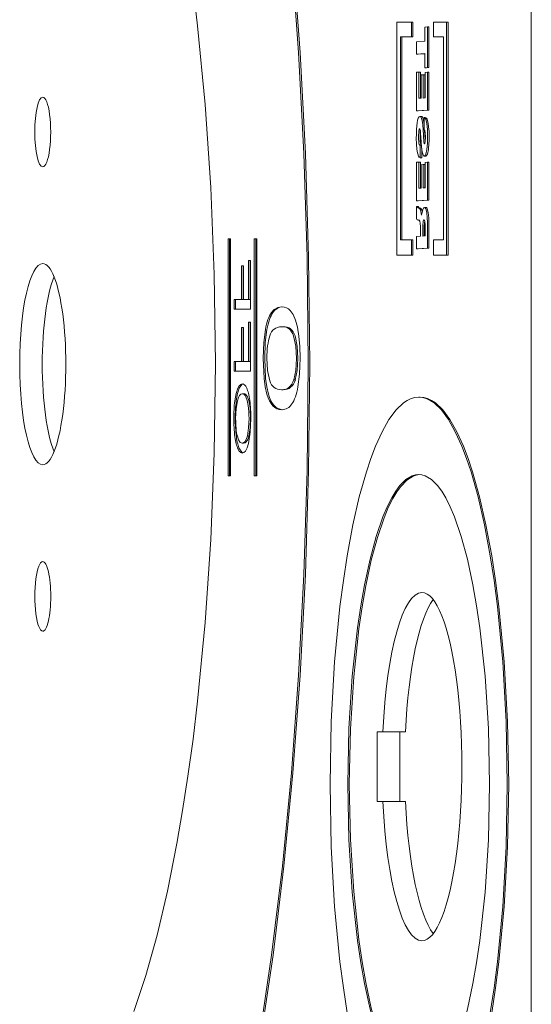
# Model space of a CAD drawing. Header units: millimetres. Extents: x 11681 to 15516, y 25095 to 29743.
# Tile 56 of 96: x 12890.82 to 12894.12, y 27871.45 to 27877.81. Entities that reach past the tile are written whole.
import ezdxf

# ---------------------------------------------------------------- set-up
doc = ezdxf.new("R2010")
doc.units = ezdxf.units.MM
doc.layers.add('00 - nowa technologia myjni_Nr_pióra__95', color=7, linetype='Continuous', lineweight=20, true_color=0x7c7c7c)
doc.layers.add('XREF', color=8, linetype='Continuous', lineweight=9)

# ---------------------------------------------------------------- blocks, each defined once
blk = doc.blocks.new('parter 2025.10.15')
at = {"layer": '00 - nowa technologia myjni_Nr_pióra__95', "color": 8, "linetype": 'Continuous', "lineweight": 5}
for p, q in [((611.7822, 2542.286), (611.7822, 2467.2695)), ((610.9131, 2487.0125), (610.9131, 2485.508)), ((611.0069, 2487.0125), (610.9131, 2487.0125)), ((611.0167, 2487.0125), (611.0069, 2487.0125)), ((611.0069, 2486.9185), (611.0069, 2487.0125)), ((611.0167, 2486.9185), (611.0167, 2487.0125)), ((611.1108, 2486.982), (611.0949, 2486.9808)), ((611.0949, 2486.9808), (611.0949, 2486.8892)), ((611.1204, 2486.982), (611.1108, 2486.982)), ((611.1108, 2486.7189), (611.1108, 2486.982)), ((611.1204, 2486.7189), (611.1204, 2486.982)), ((611.1502, 2487.0125), (611.1502, 2486.9185)), ((611.235, 2487.0125), (611.1502, 2487.0125)), ((611.2446, 2487.0125), (611.235, 2487.0125)), ((611.235, 2485.508), (611.235, 2487.0125)), ((611.2446, 2485.508), (611.2446, 2487.0125)), ((610.9369, 2486.9185), (611.0069, 2486.9185)), ((610.9369, 2485.6059), (610.9369, 2486.9185)), ((610.9465, 2485.6059), (610.9465, 2486.9185)), ((611.0167, 2486.9185), (611.0069, 2486.9185)), ((611.1502, 2486.9185), (611.2137, 2486.9185)), ((611.2137, 2486.9185), (611.2137, 2485.6059)), ((611.0949, 2486.8892), (611.0405, 2486.8862)), ((611.0405, 2486.8862), (611.0405, 2486.8062)), ((611.0405, 2486.8062), (611.0949, 2486.8092)), ((611.0502, 2486.8062), (611.0405, 2486.8062)), ((611.0502, 2486.8062), (611.0949, 2486.8086)), ((611.0949, 2486.8092), (611.0949, 2486.7177)), ((611.0949, 2486.7177), (611.1108, 2486.7189)), ((611.1047, 2486.7177), (611.0949, 2486.7177)), ((611.1047, 2486.7177), (611.1204, 2486.7189)), ((611.1204, 2486.7189), (611.1108, 2486.7189)), ((611.0562, 2486.6896), (611.0405, 2486.689)), ((611.0405, 2486.689), (611.0405, 2486.44)), ((611.066, 2486.6896), (611.0562, 2486.6896)), ((611.0562, 2486.5209), (611.0562, 2486.6896)), ((611.066, 2486.5209), (611.066, 2486.6896)), ((611.0838, 2486.6728), (611.0696, 2486.6719)), ((611.0696, 2486.6719), (611.0696, 2486.5218)), ((611.0936, 2486.6728), (611.0838, 2486.6728)), ((611.0838, 2486.5224), (611.0838, 2486.6728)), ((611.0936, 2486.5224), (611.0936, 2486.6728)), ((611.1108, 2486.6887), (611.096, 2486.6878)), ((611.096, 2486.6878), (611.096, 2486.523)), ((611.1204, 2486.6887), (611.1108, 2486.6887)), ((611.1108, 2486.4443), (611.1108, 2486.6887)), ((611.1204, 2486.4443), (611.1204, 2486.6887)), ((611.0696, 2486.5218), (611.0562, 2486.5209)), ((611.096, 2486.523), (611.0838, 2486.5224)), ((611.0405, 2486.44), (611.1108, 2486.4443)), ((611.0502, 2486.44), (611.0405, 2486.44)), ((611.0502, 2486.44), (611.1204, 2486.4443)), ((611.0631, 2486.404), (611.0624, 2486.404)), ((611.0728, 2486.404), (611.0631, 2486.404)), ((611.0992, 2486.3957), (611.0896, 2486.3957)), ((611.0896, 2486.3957), (611.0896, 2486.3158)), ((611.1204, 2486.4443), (611.1108, 2486.4443)), ((611.0907, 2486.3158), (611.0896, 2486.3158)), ((611.0896, 2486.3158), (611.0902, 2486.3158)), ((611.0943, 2486.2837), (611.0927, 2486.3136)), ((611.0721, 2486.2172), (611.0641, 2486.2172)), ((611.0641, 2486.1372), (611.0641, 2486.2172)), ((611.0739, 2486.1372), (611.0641, 2486.1372)), ((611.0739, 2486.1372), (611.0739, 2486.1983)), ((611.0904, 2486.1476), (611.0908, 2486.1476)), ((611.1001, 2486.1476), (611.0904, 2486.1476)), ((611.1006, 2486.1476), (611.0908, 2486.1476)), ((611.1001, 2486.1476), (611.1006, 2486.1476)), ((611.0562, 2486.1086), (611.0405, 2486.108)), ((611.0405, 2486.108), (611.0405, 2485.8589)), ((611.066, 2486.1086), (611.0562, 2486.1086)), ((611.0562, 2485.9398), (611.0562, 2486.1086)), ((611.066, 2485.9398), (611.066, 2486.1086)), ((611.0838, 2486.0921), (611.0696, 2486.0909)), ((611.0696, 2486.0909), (611.0696, 2485.9407)), ((611.0936, 2486.0921), (611.0838, 2486.0921)), ((611.0838, 2485.9416), (611.0838, 2486.0921)), ((611.0936, 2485.9416), (611.0936, 2486.0921)), ((611.1108, 2486.1076), (611.096, 2486.1067)), ((611.096, 2486.1067), (611.096, 2485.9419)), ((611.1204, 2486.1076), (611.1108, 2486.1076)), ((611.1108, 2485.8632), (611.1108, 2486.1076)), ((611.1204, 2485.8632), (611.1204, 2486.1076)), ((611.0696, 2485.9407), (611.0562, 2485.9398)), ((611.096, 2485.9419), (611.0838, 2485.9416)), ((611.0405, 2485.8589), (611.1108, 2485.8632)), ((611.0502, 2485.8589), (611.0405, 2485.8589)), ((611.0502, 2485.822), (611.0405, 2485.822)), ((611.0405, 2485.822), (611.0405, 2485.743)), ((611.0502, 2485.8589), (611.1204, 2485.8632)), ((611.1204, 2485.8632), (611.1108, 2485.8632)), ((611.0563, 2485.8101), (611.053, 2485.8107)), ((611.0661, 2485.8101), (611.0627, 2485.8107)), ((611.0733, 2485.7662), (611.0731, 2485.7662)), ((611.0803, 2485.8031), (611.0733, 2485.7662)), ((611.0914, 2485.8156), (611.091, 2485.8156)), ((611.1012, 2485.8156), (611.0914, 2485.8156)), ((611.0661, 2485.6908), (611.0661, 2485.63)), ((611.0803, 2485.631), (611.0803, 2485.6978)), ((611.0899, 2485.6978), (611.0931, 2485.7295)), ((611.0899, 2485.631), (611.0899, 2485.6978)), ((611.096, 2485.6954), (611.096, 2485.6319)), ((611.1108, 2485.5528), (611.1108, 2485.7094)), ((611.1204, 2485.5528), (611.1204, 2485.7094)), ((611.0661, 2485.63), (611.0405, 2485.6288)), ((611.0405, 2485.6288), (611.0405, 2485.5489)), ((611.096, 2485.6319), (611.0803, 2485.631)), ((609.8393, 2485.6133), (609.8228, 2485.6133)), ((609.8228, 2485.6133), (609.8228, 2484.0816)), ((609.8324, 2485.6133), (609.8324, 2484.0816)), ((609.8393, 2484.0816), (609.8393, 2485.6133)), ((610.0079, 2485.6133), (609.9913, 2485.6133)), ((609.9913, 2485.6133), (609.9913, 2484.0816)), ((610.001, 2485.6133), (610.001, 2484.0816)), ((610.0079, 2484.0816), (610.0079, 2485.6133)), ((611.0069, 2485.6059), (610.9369, 2485.6059)), ((611.0167, 2485.6059), (611.0069, 2485.6059)), ((611.0069, 2485.508), (611.0069, 2485.6059)), ((611.0167, 2485.508), (611.0167, 2485.6059)), ((611.1502, 2485.6059), (611.1502, 2485.508)), ((611.2137, 2485.6059), (611.1502, 2485.6059)), ((610.9131, 2485.508), (611.0069, 2485.508)), ((611.0167, 2485.508), (611.0069, 2485.508)), ((611.0405, 2485.5489), (611.1108, 2485.5528)), ((611.0502, 2485.5489), (611.0405, 2485.5489)), ((611.0502, 2485.5489), (611.1204, 2485.5528)), ((611.1204, 2485.5528), (611.1108, 2485.5528)), ((611.1502, 2485.508), (611.235, 2485.508)), ((611.2446, 2485.508), (611.235, 2485.508)), ((609.9223, 2485.439), (609.9096, 2485.439)), ((609.9096, 2485.439), (609.9096, 2485.2199)), ((609.9194, 2485.439), (609.9194, 2485.2199)), ((609.9223, 2485.2199), (609.9223, 2485.439)), ((609.9681, 2485.4732), (609.9556, 2485.4732)), ((609.9556, 2485.4732), (609.9556, 2485.2199)), ((609.9652, 2485.4732), (609.9652, 2485.2199)), ((609.9681, 2485.1576), (609.9681, 2485.4732)), ((609.9096, 2485.2199), (609.8611, 2485.2199)), ((609.8611, 2485.2199), (609.8611, 2485.1576)), ((609.8709, 2485.2199), (609.8709, 2485.1576)), ((609.9194, 2485.2199), (609.9096, 2485.2199)), ((609.9556, 2485.2199), (609.9223, 2485.2199)), ((609.9652, 2485.2199), (609.9556, 2485.2199)), ((609.8611, 2485.1576), (609.9681, 2485.1576)), ((609.9681, 2485.074), (609.9556, 2485.074)), ((609.9556, 2485.074), (609.9556, 2484.8207)), ((609.9652, 2485.074), (609.9652, 2484.8207)), ((609.9681, 2484.7588), (609.9681, 2485.074)), ((609.9223, 2485.0398), (609.9096, 2485.0398)), ((609.9096, 2485.0398), (609.9096, 2484.8207)), ((609.9194, 2485.0398), (609.9194, 2484.8207)), ((609.9223, 2484.8207), (609.9223, 2485.0398)), ((610.1785, 2485.0447), (610.1687, 2485.0447)), ((609.9096, 2484.8207), (609.8611, 2484.8207)), ((609.8611, 2484.8207), (609.8611, 2484.7588)), ((609.8709, 2484.8207), (609.8709, 2484.7588)), ((609.9194, 2484.8207), (609.9096, 2484.8207)), ((609.9556, 2484.8207), (609.9223, 2484.8207)), ((609.9652, 2484.8207), (609.9556, 2484.8207)), ((609.8611, 2484.7588), (609.9681, 2484.7588)), ((610.2572, 2484.7017), (610.2476, 2484.7017)), ((609.9243, 2484.612), (609.9145, 2484.612)), ((610.1785, 2484.6376), (610.1687, 2484.6376)), ((611.0641, 2484.5894), (611.0545, 2484.5894)), ((609.9228, 2484.2925), (609.913, 2484.2925)), ((609.8228, 2484.0816), (609.8393, 2484.0816)), ((609.9913, 2484.0816), (610.0079, 2484.0816)), ((610.7864, 2482.4278), (610.8232, 2482.4278)), ((610.7864, 2481.9777), (610.7864, 2482.4278)), ((610.9692, 2482.4278), (610.8232, 2482.4278)), ((610.9324, 2481.9777), (610.9324, 2482.4278)), ((610.8232, 2481.9777), (610.7864, 2481.9777)), ((610.9692, 2481.9777), (610.8232, 2481.9777))]:
    blk.add_line(p, q, dxfattribs=at)
for points in [[(610.3406, 2484.8042), (610.3334, 2485.4933), (610.3125, 2486.1647), (610.2786, 2486.8166), (610.2319, 2487.4452)], [(610.3502, 2484.8042), (610.3431, 2485.4933), (610.3222, 2486.1647), (610.2884, 2486.8166), (610.2417, 2487.4452)], [(609.7415, 2484.807), (609.7337, 2485.3853), (609.7114, 2485.9441), (609.6751, 2486.4797), (609.626, 2486.9881), (609.5962, 2487.2347)], [(611.0846, 2486.2837), (611.0801, 2486.3484), (611.0763, 2486.3765), (611.0707, 2486.3966), (611.0675, 2486.4015), (611.0658, 2486.4031), (611.0631, 2486.404)], [(611.0898, 2486.3509), (611.0861, 2486.3765), (611.0803, 2486.3966), (611.0772, 2486.4015), (611.0756, 2486.4031), (611.0728, 2486.404)], [(611.1108, 2486.3188), (611.1068, 2486.3579), (611.0998, 2486.3857)], [(611.1206, 2486.3188), (611.1166, 2486.3579), (611.1094, 2486.3857)], [(611.0389, 2486.2691), (611.0403, 2486.2184), (611.0447, 2486.1763), (611.0525, 2486.1476)], [(611.0531, 2486.2746), (611.0548, 2486.3081), (611.057, 2486.3191), (611.0583, 2486.3225), (611.0591, 2486.3234), (611.0603, 2486.3237)], [(611.0641, 2486.3167), (611.0687, 2486.2688), (611.0731, 2486.2041)], [(611.092, 2486.2276), (611.0907, 2486.2285), (611.0901, 2486.23), (611.0887, 2486.2349), (611.0846, 2486.2837)], [(611.0902, 2486.3158), (611.0914, 2486.3155), (611.0922, 2486.3146), (611.0936, 2486.3121), (611.0962, 2486.3008), (611.098, 2486.2666)], [(611.098, 2486.2666), (611.0968, 2486.241), (611.0949, 2486.2315), (611.0937, 2486.2291), (611.0931, 2486.2282), (611.092, 2486.2276)], [(611.0641, 2486.2172), (611.0621, 2486.2178), (611.0605, 2486.2193), (611.0583, 2486.2227), (611.0556, 2486.2334)], [(611.0721, 2486.2178), (611.0692, 2486.2209), (611.0653, 2486.2334)], [(611.0731, 2486.2041), (611.0769, 2486.1757), (611.0826, 2486.1553), (611.0858, 2486.1501), (611.0875, 2486.1485), (611.0904, 2486.1476)], [(611.1006, 2486.1598), (611.1073, 2486.1897), (611.1111, 2486.23)], [(611.1104, 2486.1598), (611.1171, 2486.1897), (611.1207, 2486.23)], [(611.0731, 2485.7662), (611.0666, 2485.7997), (611.0615, 2485.807), (611.0563, 2485.8101)], [(611.0779, 2485.7955), (611.0711, 2485.807), (611.0661, 2485.8101)], [(611.091, 2485.8156), (611.0873, 2485.8141), (611.0849, 2485.8113), (611.0803, 2485.8031)], [(611.1096, 2485.7488), (611.1062, 2485.7829), (611.1, 2485.8067), (611.0966, 2485.8128), (611.0946, 2485.8147), (611.0914, 2485.8156)], [(611.1194, 2485.7488), (611.1158, 2485.7829), (611.1097, 2485.8067), (611.1062, 2485.8128), (611.1044, 2485.8147), (611.1012, 2485.8156)], [(611.0405, 2485.743), (611.0429, 2485.7387), (611.0463, 2485.7366), (611.0495, 2485.7353), (611.0516, 2485.7344)], [(611.0516, 2485.7344), (611.057, 2485.7326), (611.0615, 2485.7262), (611.0649, 2485.7131), (611.0661, 2485.6908)], [(611.0803, 2485.6978), (611.0823, 2485.7259), (611.0846, 2485.7326), (611.0861, 2485.7344), (611.0872, 2485.735), (611.0885, 2485.7356)], [(611.0885, 2485.7356), (611.0908, 2485.7344), (611.0922, 2485.732), (611.0942, 2485.724)], [(610.1687, 2485.1735), (610.1431, 2485.1692), (610.1211, 2485.157), (610.1025, 2485.1369)], [(610.1762, 2485.1735), (610.1574, 2485.1705), (610.1405, 2485.1637), (610.1254, 2485.1521), (610.1121, 2485.1369)], [(610.2586, 2485.0874), (610.2429, 2485.1231), (610.224, 2485.1506)], [(610.2881, 2484.8409), (610.2861, 2484.9181), (610.2804, 2484.9849), (610.2713, 2485.0417), (610.2586, 2485.0874)], [(610.0635, 2485.0264), (610.0531, 2484.9434), (610.0497, 2484.8409)], [(610.0732, 2485.0264), (610.0628, 2484.9434), (610.0595, 2484.8409)], [(610.2453, 2484.9858), (610.2595, 2484.9202), (610.2643, 2484.8396)], [(610.2551, 2484.9858), (610.2693, 2484.9202), (610.274, 2484.8396)], [(609.2143, 2480.6197), (609.2914, 2480.8534), (609.3634, 2481.1134), (609.4304, 2481.3979), (609.4919, 2481.7052), (609.5289, 2481.9191), (609.5634, 2482.1413), (609.5962, 2482.3793), (609.626, 2482.6262), (609.6751, 2483.1343), (609.7114, 2483.6702), (609.7337, 2484.2287), (609.7415, 2484.807)], [(610.0232, 2480.439), (610.1037, 2480.9841), (610.1735, 2481.5596), (610.2319, 2482.1632), (610.2786, 2482.7922), (610.3125, 2483.4438), (610.3334, 2484.1155), (610.3406, 2484.8042)], [(610.0329, 2480.439), (610.1135, 2480.9841), (610.1832, 2481.5596), (610.2417, 2482.1632), (610.2882, 2482.7922), (610.3222, 2483.4438), (610.3431, 2484.1155), (610.3502, 2484.8042)], [(610.0497, 2484.8409), (610.0557, 2484.7096), (610.0633, 2484.6556), (610.0738, 2484.6095)], [(610.0595, 2484.8409), (610.0654, 2484.7096), (610.0731, 2484.6556), (610.0836, 2484.6095)], [(610.0923, 2484.6962), (610.0779, 2484.7618), (610.0732, 2484.8409)], [(610.2643, 2484.8396), (610.2601, 2484.7621), (610.2476, 2484.7017)], [(610.274, 2484.8396), (610.2699, 2484.7621), (610.2572, 2484.7017)], [(610.2743, 2484.6565), (610.2847, 2484.7395), (610.2881, 2484.8409)], [(609.9145, 2484.6758), (609.904, 2484.6724), (609.8942, 2484.6632), (609.8854, 2484.6474)], [(609.9193, 2484.6752), (609.9107, 2484.6706), (609.895, 2484.6474)], [(609.8854, 2484.6474), (609.8741, 2484.6126), (609.8658, 2484.5656)], [(609.895, 2484.6474), (609.8837, 2484.6126), (609.8756, 2484.5656)], [(609.8713, 2484.4521), (609.8742, 2484.5159), (609.8826, 2484.5668)], [(609.9374, 2484.5928), (609.946, 2484.5693), (609.9525, 2484.5363)], [(609.9472, 2484.5928), (609.9557, 2484.5693), (609.9623, 2484.5363)], [(611.0545, 2484.5894), (611.0302, 2484.587), (611.0064, 2484.5805), (610.9808, 2484.569), (610.9555, 2484.5522), (610.908, 2484.507), (610.8621, 2484.4447), (610.818, 2484.3666), (610.7757, 2484.2735), (610.7454, 2484.1939), (610.7162, 2484.1069), (610.6708, 2483.9449), (610.6294, 2483.7642), (610.5923, 2483.5655), (610.5676, 2483.4059), (610.5458, 2483.2381), (610.511, 2482.8795), (610.4893, 2482.4947), (610.4818, 2482.0894)], [(611.627, 2482.0894), (611.6195, 2482.4947), (611.5979, 2482.8795), (611.5631, 2483.2381), (611.5413, 2483.4059), (611.5165, 2483.5655), (611.4795, 2483.7642), (611.4381, 2483.9449), (611.3926, 2484.1069), (611.3635, 2484.1939), (611.3331, 2484.2735), (611.2909, 2484.3666), (611.2468, 2484.4447), (611.2008, 2484.507), (611.1534, 2484.5522), (611.1281, 2484.569), (611.1026, 2484.5805), (611.0786, 2484.587), (611.0545, 2484.5894)], [(611.6368, 2482.0894), (611.6293, 2482.4947), (611.6076, 2482.8795), (611.5729, 2483.2381), (611.551, 2483.4059), (611.5263, 2483.5655), (611.4892, 2483.7642), (611.4479, 2483.9449), (611.4024, 2484.1069), (611.3733, 2484.1939), (611.3429, 2484.2735), (611.3006, 2484.3666), (611.2565, 2484.4447), (611.2106, 2484.507), (611.1632, 2484.5522), (611.1378, 2484.569), (611.1123, 2484.5805), (611.0884, 2484.587), (611.0641, 2484.5894)], [(609.9579, 2484.4533), (609.9553, 2484.3919), (609.9475, 2484.3401)], [(609.955, 2484.2915), (609.9663, 2484.363), (609.9701, 2484.4527)], [(609.9676, 2484.4533), (609.965, 2484.3919), (609.9573, 2484.3401)], [(609.913, 2484.2925), (609.9066, 2484.294), (609.9005, 2484.298), (609.8907, 2484.3132), (609.8825, 2484.3379)], [(609.9475, 2484.3401), (609.9403, 2484.3166), (609.9309, 2484.301), (609.9225, 2484.2946), (609.913, 2484.2925)], [(609.9133, 2484.2287), (609.9246, 2484.232), (609.9347, 2484.2412), (609.9457, 2484.2616), (609.955, 2484.2915)], [(609.9573, 2484.3401), (609.9501, 2484.3166), (609.9405, 2484.301), (609.9322, 2484.2946), (609.9228, 2484.2925)], [(609.8864, 2484.2555), (609.8951, 2484.2409), (609.904, 2484.2317), (609.9133, 2484.2287)], [(609.8962, 2484.2555), (609.9109, 2484.2339), (609.9185, 2484.2293)], [(611.0545, 2484.0895), (611.0335, 2484.0871), (611.0127, 2484.0813), (610.9721, 2484.0572), (610.9327, 2484.0181), (610.906, 2483.9818), (610.8799, 2483.9391), (610.8511, 2483.882), (610.8233, 2483.8161), (610.7797, 2483.6897), (610.7399, 2483.5433), (610.7042, 2483.3778), (610.6802, 2483.2427), (610.6588, 2483.0986), (610.625, 2482.787), (610.6038, 2482.4489), (610.5963, 2482.0894)], [(611.0592, 2484.0892), (611.0385, 2484.0865), (611.0179, 2484.0791), (610.9778, 2484.0535), (610.9387, 2484.0132), (610.9125, 2483.9772), (610.8871, 2483.9345), (610.8581, 2483.8762), (610.8304, 2483.8094), (610.7873, 2483.6824), (610.748, 2483.5359), (610.7126, 2483.3711), (610.6889, 2483.2362), (610.6679, 2483.0928), (610.6344, 2482.7828), (610.6134, 2482.4465), (610.6061, 2482.0894)], [(611.5126, 2482.0894), (611.5051, 2482.4489), (611.4839, 2482.787), (611.45, 2483.0986), (611.4287, 2483.2427), (611.4049, 2483.3778), (611.369, 2483.5433), (611.3292, 2483.6897), (611.2857, 2483.8161), (611.2579, 2483.882), (611.2289, 2483.9391), (611.203, 2483.9818), (611.1763, 2484.0181), (611.1368, 2484.0572), (611.0962, 2484.0813), (611.0754, 2484.0871), (611.0545, 2484.0895)], [(610.4818, 2482.0894), (610.4893, 2481.6841), (610.511, 2481.299), (610.5458, 2480.9407), (610.5676, 2480.7726), (610.5923, 2480.613), (610.6294, 2480.4146), (610.6708, 2480.2336), (610.7162, 2480.0719), (610.7454, 2479.9846), (610.7757, 2479.9049), (610.818, 2479.8119), (610.8621, 2479.7337), (610.908, 2479.6718), (610.9555, 2479.6266), (610.9808, 2479.6098), (611.0064, 2479.5979), (611.0302, 2479.5915), (611.0545, 2479.5894)], [(610.5963, 2482.0894), (610.6038, 2481.7299), (610.625, 2481.3918), (610.6588, 2481.0799), (610.6802, 2480.9358), (610.7042, 2480.8009), (610.7399, 2480.6355), (610.7797, 2480.4888), (610.8233, 2480.3624), (610.8511, 2480.2968), (610.8799, 2480.2394), (610.906, 2480.1967), (610.9327, 2480.1607), (610.9721, 2480.1216), (611.0127, 2480.0972), (611.0335, 2480.0914), (611.0545, 2480.0893)], [(610.6061, 2482.0894), (610.6134, 2481.7323), (610.6344, 2481.396), (610.6679, 2481.086), (610.6889, 2480.9425), (610.7126, 2480.8077), (610.748, 2480.6429), (610.7873, 2480.4961), (610.8304, 2480.3694), (610.8581, 2480.3029), (610.8871, 2480.2443), (610.9125, 2480.2016), (610.9385, 2480.1656), (610.9776, 2480.125), (611.0179, 2480.0993), (611.0385, 2480.0923), (611.0592, 2480.0893)], [(611.0545, 2479.5894), (611.0786, 2479.5915), (611.1026, 2479.5979), (611.1281, 2479.6098), (611.1534, 2479.6266), (611.2008, 2479.6718), (611.2468, 2479.7337), (611.2909, 2479.8119), (611.3331, 2479.9049), (611.3635, 2479.9846), (611.3926, 2480.0719), (611.4381, 2480.2336), (611.4795, 2480.4146), (611.5165, 2480.613), (611.5413, 2480.7726), (611.5631, 2480.9407), (611.5979, 2481.299), (611.6195, 2481.6841), (611.627, 2482.0894)], [(611.0545, 2480.0893), (611.0754, 2480.0914), (611.0962, 2480.0972), (611.1368, 2480.1216), (611.1763, 2480.1607), (611.203, 2480.1967), (611.2289, 2480.2394), (611.2579, 2480.2968), (611.2857, 2480.3624), (611.3292, 2480.4888), (611.369, 2480.6355), (611.4049, 2480.8009), (611.4287, 2480.9358), (611.45, 2481.0799), (611.4839, 2481.3918), (611.5051, 2481.7299), (611.5126, 2482.0894)], [(611.0641, 2479.5894), (611.0884, 2479.5915), (611.1123, 2479.5979), (611.1378, 2479.6098), (611.1632, 2479.6266), (611.2106, 2479.6718), (611.2565, 2479.7337), (611.3006, 2479.8119), (611.3429, 2479.9049), (611.3733, 2479.9846), (611.4024, 2480.0719), (611.4479, 2480.2336), (611.4892, 2480.4146), (611.5263, 2480.613), (611.551, 2480.7726), (611.5729, 2480.9407), (611.6076, 2481.299), (611.6293, 2481.6841), (611.6368, 2482.0894)]]:
    blk.add_lwpolyline(points, dxfattribs=at)
for centre, radius, start, end in [((612.0427, 2486.2697), 1.0036, 177.22219, 180.04711), ((611.3382, 2486.2697), 0.285, 178.99443, 187.27963), ((611.3479, 2486.2697), 0.285, 178.99443, 187.27963), ((611.3324, 2486.2785), 0.2694, 172.92167, 180.87234), ((611.8626, 2486.3173), 0.7689, 182.49874, 185.43196), ((610.3691, 2486.2746), 0.7432, 359.96875, 3.42612), ((610.2827, 2486.2746), 0.8295, 356.93702, 359.96988), ((610.3789, 2486.2746), 0.7432, 359.96875, 3.42612), ((610.2925, 2486.2746), 0.8295, 356.93702, 359.96988), ((611.0548, 2485.8254), 0.0147, 192.92055, 262.96417), ((611.0644, 2485.8254), 0.0147, 192.92055, 262.96417), ((610.9068, 2485.6978), 0.1893, 359.23013, 7.8723), ((610.4052, 2485.7097), 0.7055, 359.96466, 3.17106), ((610.415, 2485.7097), 0.7055, 359.96466, 3.17106), ((610.7721, 2484.457), 0.9127, 173.13608, 180.27766), ((610.7818, 2484.457), 0.9127, 173.13608, 180.27766), ((609.0985, 2484.4591), 0.8715, 359.57928, 7.26933), ((609.3695, 2484.4576), 0.5884, 359.54729, 7.68791), ((609.3791, 2484.4576), 0.5884, 359.54729, 7.68791), ((610.7141, 2484.445), 0.8548, 179.5061, 187.43649), ((610.7239, 2484.445), 0.8548, 179.5061, 187.43649)]:
    blk.add_arc(centre, radius, start, end, dxfattribs=at)
for centre, major_axis, ratio, start_param, end_param in [((608.6249, 2486.303), (0, -0.225), 0.229047, 3.141593, 4.712389), ((608.6249, 2486.303), (0, -0.225), 0.229047, 6.283185, 9.424778), ((611.3688, 2484.7414), (-0.3044, 1.6656), 0.076266, 0.122564, 0.314466), ((612.1225, 2480.6023), (-1.0609, 5.8014), 0.035907, 6.278699, 6.341097), ((610.7019, 2483.6534), (0.3889, 2.7421), 0.046718, 6.203758, 6.292806), ((610.7116, 2483.6534), (0.3889, 2.7421), 0.046718, 6.203758, 6.292806), ((608.6249, 2486.303), (0, -0.225), 0.229047, 4.712389, 6.283185), ((610.9961, 2485.7472), (0.0645, 0.5764), 0.049289, 6.129586, 6.291949), ((611.2448, 2487.1755), (0.1825, 1.0381), 0.085211, 3.015707, 3.162094), ((610.749, 2488.6952), (-0.3423, 2.5475), 0.046648, 3.137909, 3.23225), ((610.7586, 2488.6952), (-0.3423, 2.5475), 0.046648, 3.137909, 3.23225), ((608.6249, 2484.803), (0, -0.65), 0.229047, 3.141593, 4.712389), ((608.6249, 2484.803), (0, -0.65), 0.229047, 6.283185, 9.424778), ((608.7707, 2484.803), (0, -0.65), 0.229047, 3.654062, 4.712389), ((613.9743, 2472.4455), (-3.8298, 12.7249), 0.068471, 0.054992, 0.131344), ((613.984, 2472.4455), (-3.8298, 12.7249), 0.068471, 0.054992, 0.131344), ((601.6594, 2471.2062), (8.5495, 13.9567), 0.062734, 6.264222, 6.321738), ((614.1444, 2478.8228), (-4.019, 6.2103), 0.094463, 6.222092, 6.359766), ((601.6746, 2472.0052), (8.5381, 13.028), 0.065081, 6.230772, 6.325819), ((601.6844, 2472.0052), (8.5381, 13.028), 0.065081, 6.230772, 6.325819), ((628.6615, 2458.5451), (-18.5023, 26.5388), 0.067324, 0.050894, 0.096284), ((608.6249, 2484.803), (0, -0.65), 0.229047, 4.712389, 6.283185), ((608.7707, 2484.803), (0, -0.65), 0.229047, 4.712389, 5.770431), ((608.5122, 2473.532), (1.4046, 11.1437), 0.040662, 6.218413, 6.288304), ((618.1051, 2496.8831), (7.98, 12.2339), 0.067225, 3.087336, 3.185389), ((605.8215, 2492.4962), (-4.3855, 7.8496), 0.087032, 3.093006, 3.221254), ((605.8313, 2492.4962), (-4.3855, 7.8496), 0.087032, 3.093006, 3.221254), ((612.1321, 2473.8204), (-2.2211, 10.7913), 0.04009, 6.274934, 6.36646), ((609.3908, 2481.3603), (0.5264, 3.2516), 0.071294, 6.18549, 6.294713), ((609.4006, 2481.3603), (0.5264, 3.2516), 0.071294, 6.18549, 6.294713), ((609.2601, 2481.5572), (0.6544, 3.1204), 0.08959, 6.036907, 6.163761), ((615.0026, 2498.0025), (4.8595, 13.4892), 0.070476, 3.044645, 3.166976), ((615.012, 2498.0016), (4.8592, 13.4883), 0.070479, 3.044641, 3.163076), ((608.4385, 2490.2693), (-1.7534, 5.7585), 0.103422, 3.224872, 3.337649), ((598.7515, 2511.1318), (-11.4481, 26.6168), 0.049484, 3.120229, 3.17319), ((616.2242, 2497.5554), (6.2881, 13.2994), 0.067944, 2.998873, 3.058109), ((611.1139, 2490.1399), (1.2, 5.9122), 0.063488, 2.963922, 3.056702), ((611.1236, 2490.1399), (1.2, 5.9122), 0.063488, 2.963922, 3.056702), ((608.6249, 2483.3028), (0, -0.225), 0.229047, 3.141592, 6.283185), ((608.6249, 2483.3028), (0, -0.225), 0.229047, 1.570796, 3.141593), ((608.6249, 2483.3028), (0, -0.225), 0.229047, 0, 1.570797), ((611.0756, 2482.2029), (0, -1.125), 0.229047, 3.141637, 4.511031), ((611.2216, 2482.2029), (0, -1.125), 0.229047, 3.428674, 4.511031), ((611.0756, 2482.2029), (0, -1.125), 0.229047, 6.283141, 9.424822), ((611.0756, 2482.2029), (0, -1.125), 0.229047, 4.913747, 6.283141), ((611.2216, 2482.2029), (0, -1.125), 0.229047, 4.913747, 5.996104)]:
    blk.add_ellipse(centre, major_axis=major_axis, ratio=ratio, start_param=start_param, end_param=end_param, dxfattribs=at)

msp = doc.modelspace()

# ---------------------------------------------------------------- block references
at = {"layer": 'XREF'}
msp.add_blockref('parter 2025.10.15', (12282.3391, 25390.7845), dxfattribs=at)

doc.saveas('drawing.dxf')
